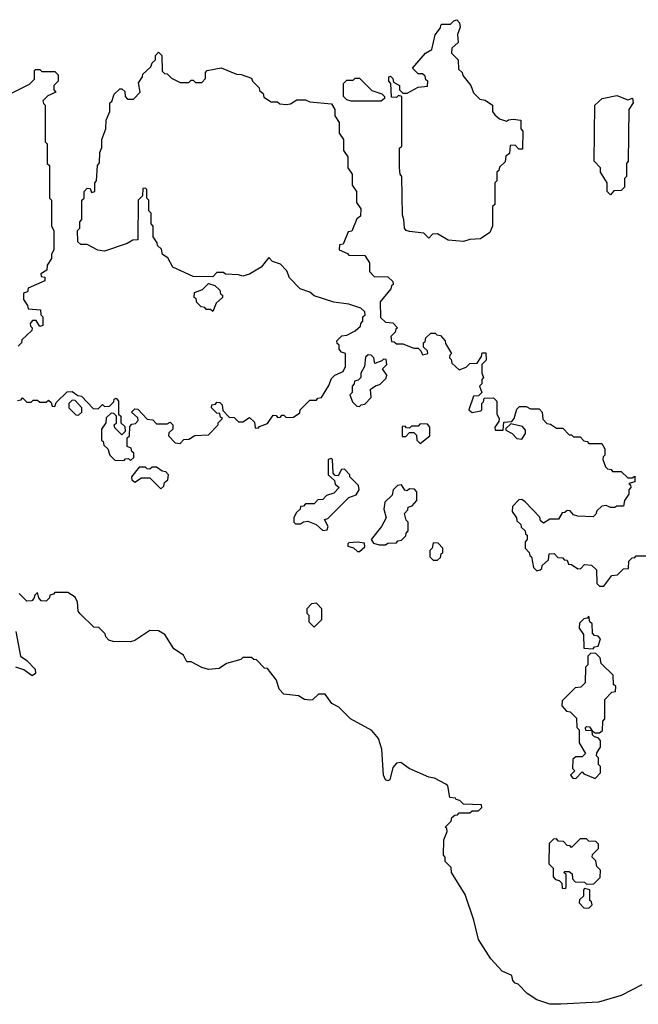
# Model space of a CAD drawing. Extents: x 2106670 to 2323771, y 35271 to 224896.
# Tile 218 of 256: x 2275352 to 2278214, y 60115 to 64670. Entities that reach past the tile are written whole.
import ezdxf

# ---------------------------------------------------------------- set-up
doc = ezdxf.new("R2010")
doc.units = 0

msp = doc.modelspace()

# ---------------------------------------------------------------- linework, layer by layer
at = {"layer": '0CON20XD'}
for points in [[(2277405, 63643.8), (2277335, 63650), (2277285, 63680), (2277261.7, 63678.3), (2277245, 63660), (2277221.7, 63681.7), (2277155, 63690), (2277140, 63695), (2277132.5, 63705), (2277130, 63745), (2277122.5, 63765), (2277120, 63945), (2277112.5, 63955), (2277110, 63985), (2277110, 64075), (2277120, 64085), (2277120, 64315), (2277105, 64320), (2277095, 64310), (2277071.7, 64311.7), (2277070, 64375), (2277060, 64385), (2277060, 64405), (2277068.3, 64408.3), (2277078.3, 64398.3), (2277081.7, 64381.7), (2277110, 64365), (2277110, 64345), (2277125, 64330), (2277145, 64330), (2277195, 64357.5), (2277238.3, 64361.7), (2277240, 64385), (2277231.7, 64391.7), (2277228.3, 64408.3), (2277215, 64420), (2277195, 64420), (2277170, 64445), (2277230, 64515), (2277258.3, 64531.7), (2277275, 64600), (2277298.3, 64631.7), (2277300, 64645), (2277305, 64650), (2277345, 64650), (2277360, 64665), (2277375, 64670), (2277387.5, 64655), (2277390, 64635), (2277378.3, 64601.7), (2277380, 64565), (2277351.7, 64538.3), (2277350, 64515), (2277380, 64485), (2277381.7, 64441.7), (2277400, 64425), (2277401.7, 64411.7), (2277440, 64365), (2277451.7, 64331.7), (2277481.7, 64301.7), (2277505, 64297.5), (2277540, 64275), (2277540, 64245), (2277550, 64230), (2277571.7, 64211.7), (2277605, 64200), (2277613, 64207), (2277635, 64210), (2277670, 64205), (2277670, 64165), (2277680, 64155), (2277678.3, 64071.7), (2277661.7, 64071.7), (2277645, 64090), (2277621.7, 64088.3), (2277618.3, 64051.7), (2277601.7, 64038.3), (2277598.3, 64011.7), (2277571.7, 63988.3), (2277568.3, 63971.7), (2277560, 63965), (2277560, 63925), (2277550, 63915), (2277550, 63815), (2277540, 63805), (2277540, 63715), (2277527.5, 63685), (2277483.9, 63656.1), (2277435, 63653.3), (2277405, 63643.8)], [(2275341.7, 62908.3), (2275358.3, 62911.7), (2275365, 62920), (2275385, 62900), (2275405, 62900), (2275415, 62910), (2275435, 62910), (2275445, 62900), (2275475, 62900), (2275485, 62910), (2275498.3, 62898.3), (2275501.7, 62881.7), (2275515, 62880), (2275521.7, 62898.3), (2275571.7, 62948.3), (2275595, 62950), (2275621.7, 62931.7), (2275638.3, 62928.3), (2275691.7, 62871.7), (2275715, 62870), (2275735, 62890), (2275745, 62880), (2275768.3, 62881.7), (2275788.3, 62901.7), (2275790, 62915), (2275798.3, 62918.3), (2275810, 62905), (2275810, 62845), (2275820, 62835), (2275820, 62805), (2275838.3, 62788.3), (2275840, 62765), (2275825, 62750), (2275791.7, 62781.7), (2275790, 62795), (2275800, 62805), (2275800, 62835), (2275788.3, 62848.3), (2275775, 62850), (2275751.7, 62828.3), (2275750, 62805), (2275730, 62775), (2275730, 62725), (2275738.3, 62718.3), (2275741.7, 62701.7), (2275760, 62685), (2275770, 62655), (2275791.7, 62631.7), (2275835, 62630), (2275841.7, 62638.3), (2275855, 62640), (2275865, 62630), (2275880, 62645), (2275880, 62665), (2275871.7, 62671.7), (2275868.3, 62688.3), (2275850, 62695), (2275850, 62735), (2275860, 62745), (2275861.7, 62788.3), (2275871.7, 62798.3), (2275888.3, 62801.7), (2275900, 62815), (2275898.3, 62828.3), (2275870, 62855), (2275885, 62870), (2275898.3, 62868.3), (2275941.7, 62821.7), (2275968.3, 62818.3), (2275985, 62800), (2276035, 62800), (2276048.3, 62808.3), (2276060, 62795), (2276060, 62775), (2276041.7, 62758.3), (2276040, 62745), (2276071.7, 62711.7), (2276095, 62710), (2276111.7, 62728.3), (2276135, 62730), (2276163, 62747), (2276225, 62750), (2276270, 62795), (2276270, 62805), (2276290, 62825), (2276281.7, 62831.7), (2276278.3, 62848.3), (2276265, 62850), (2276240, 62875), (2276241.7, 62888.3), (2276258.3, 62891.7), (2276265, 62900), (2276278.3, 62898.3), (2276288.3, 62888.3), (2276291.7, 62861.7), (2276321.7, 62831.7), (2276345, 62830), (2276365, 62810), (2276385, 62810), (2276415, 62830), (2276438.3, 62808.3), (2276441.7, 62781.7), (2276455, 62780), (2276461.7, 62788.3), (2276498.3, 62801.7), (2276525, 62840), (2276538.3, 62838.3), (2276545, 62830), (2276558.3, 62831.7), (2276565, 62840), (2276575, 62840), (2276585, 62830), (2276618.3, 62831.7), (2276648.3, 62851.7), (2276650, 62865), (2276695, 62910), (2276725, 62910), (2276731.7, 62918.3), (2276748.3, 62921.7), (2276781.7, 62978.3), (2276795, 63010), (2276810, 63025), (2276848.3, 63041.7), (2276860, 63065), (2276860, 63125), (2276841.7, 63131.7), (2276830, 63145), (2276830, 63165), (2276821.7, 63171.7), (2276820, 63185), (2276843, 63207), (2276865, 63210), (2276905, 63230), (2276928.3, 63251.7), (2276930, 63265), (2276940, 63275), (2276940, 63295), (2276950, 63305), (2276948.3, 63318.3), (2276930, 63335), (2276875, 63353.3), (2276805, 63362.5), (2276715, 63392.5), (2276695, 63410), (2276650, 63425), (2276600, 63475), (2276588.3, 63508.3), (2276558.3, 63538.3), (2276521.7, 63551.7), (2276505, 63570), (2276470, 63525), (2276415, 63493.3), (2276385, 63483.3), (2276365, 63490), (2276305, 63492.5), (2276295, 63500), (2276265, 63500), (2276245, 63480), (2276155, 63482.5), (2276060, 63525), (2276038.3, 63568.3), (2276013, 63583), (2276008.3, 63608.3), (2275990, 63625), (2275988.3, 63638.3), (2275970, 63665), (2275970, 63715), (2275960, 63725), (2275960, 63775), (2275950, 63785), (2275950, 63835), (2275940, 63845), (2275940, 63885), (2275935, 63890), (2275921.7, 63888.3), (2275920, 63855), (2275900, 63835), (2275898.3, 63651.7), (2275875, 63650), (2275850, 63635), (2275745, 63598.8), (2275714.1, 63604.1), (2275665, 63630), (2275635, 63630), (2275621.7, 63641.7), (2275620, 63695), (2275630, 63705), (2275630, 63735), (2275640, 63745), (2275640, 63835), (2275650, 63845), (2275650, 63875), (2275665, 63890), (2275678.3, 63888.3), (2275685, 63870), (2275700, 63875), (2275700, 63915), (2275707.5, 63925), (2275712.5, 63995), (2275721.7, 64008.3), (2275722.5, 64055), (2275731.7, 64078.3), (2275732.5, 64115), (2275750, 64165), (2275752.5, 64205), (2275770, 64245), (2275770, 64285), (2275778.3, 64291.7), (2275790, 64325), (2275815, 64350), (2275825, 64350), (2275838.3, 64338.3), (2275840, 64315), (2275851.7, 64301.7), (2275878.3, 64301.7), (2275910, 64335), (2275902.5, 64377.5), (2275920, 64405), (2275921.7, 64418.3), (2275958.3, 64451.7), (2275965, 64470), (2275980, 64485), (2275980, 64505), (2275995, 64520), (2276010, 64505), (2276011.7, 64431.7), (2276021.7, 64421.7), (2276035, 64420), (2276055, 64400), (2276095, 64380), (2276135, 64380), (2276145, 64390), (2276155, 64390), (2276165, 64380), (2276195, 64380), (2276211.7, 64398.3), (2276212.5, 64425), (2276220, 64435), (2276285, 64446.7), (2276355, 64417.5), (2276376.4, 64416.4), (2276425, 64400), (2276430, 64385), (2276460, 64355), (2276461.7, 64341.7), (2276478.3, 64328.3), (2276481.7, 64311.7), (2276515, 64290), (2276545, 64290), (2276555, 64280), (2276585, 64277.5), (2276605, 64280), (2276635, 64300), (2276675, 64300), (2276695, 64290), (2276795, 64280), (2276810, 64255), (2276810, 64225), (2276830, 64195), (2276830, 64145), (2276850, 64115), (2276850, 64065), (2276870, 64035), (2276870, 63985), (2276890, 63955), (2276890, 63905), (2276910, 63875), (2276910, 63825), (2276930, 63795), (2276928.3, 63761.7), (2276911.7, 63748.3), (2276888.3, 63691.7), (2276871.7, 63688.3), (2276848.3, 63631.7), (2276831.7, 63628.3), (2276830, 63605), (2276868.3, 63588.3), (2276875, 63580), (2276948.3, 63578.3), (2276970, 63545), (2276970, 63505), (2276991.7, 63481.7), (2277055, 63480), (2277078.3, 63458.3), (2277080, 63445), (2277071.7, 63438.3), (2277070, 63425), (2277020, 63365), (2277021.7, 63291.7), (2277045, 63270), (2277078.3, 63268.3), (2277100, 63245), (2277091.7, 63238.3), (2277090, 63225), (2277070, 63205), (2277071.7, 63181.7), (2277085, 63180), (2277095, 63170), (2277125, 63170), (2277175, 63150), (2277195, 63150), (2277208.3, 63138.3), (2277215, 63120), (2277240, 63125), (2277238.3, 63138.3), (2277220, 63155), (2277220, 63175), (2277228.3, 63181.7), (2277231.7, 63198.3), (2277255, 63220), (2277275, 63220), (2277281.7, 63211.7), (2277298.3, 63208.3), (2277320, 63185), (2277321.7, 63171.7), (2277350, 63125), (2277341.7, 63118.3), (2277340, 63105), (2277348.3, 63098.3), (2277351.7, 63081.7), (2277385, 63050), (2277418.3, 63061.7), (2277435, 63080), (2277468.3, 63081.7), (2277488.3, 63111.7), (2277491.7, 63128.3), (2277508.3, 63128.3), (2277510, 63095), (2277490, 63075), (2277490, 63035), (2277497.5, 63015), (2277490, 63005), (2277490, 62985), (2277480, 62975), (2277490, 62945), (2277475, 62930), (2277451.7, 62928.3), (2277430, 62865), (2277445, 62852.5), (2277485, 62860), (2277490, 62865), (2277490, 62895), (2277498.3, 62901.7), (2277501.7, 62918.3), (2277545, 62920), (2277560, 62905), (2277560, 62845), (2277570, 62825), (2277568.3, 62811.7), (2277550, 62785), (2277551.7, 62771.7), (2277588.3, 62771.7), (2277591.7, 62808.3), (2277628.3, 62811.7), (2277640, 62825), (2277651.7, 62868.3), (2277665, 62880), (2277695, 62880), (2277715, 62870), (2277755, 62870), (2277770, 62855), (2277771.7, 62821.7), (2277791.7, 62801.7), (2277808.3, 62798.3), (2277835, 62780), (2277865, 62780), (2277895, 62750), (2277905, 62750), (2277915, 62740), (2277945, 62740), (2277961.7, 62721.7), (2277978.3, 62718.3), (2277985, 62710), (2278045, 62710), (2278060, 62685), (2278060, 62655), (2278051.7, 62648.3), (2278050, 62635), (2278061.7, 62601.7), (2278071.7, 62591.7), (2278088.3, 62588.3), (2278095, 62580), (2278135, 62580), (2278165, 62550), (2278185, 62550), (2278198.3, 62558.3), (2278198.3, 62531.7), (2278170, 62525), (2278178.3, 62518.3), (2278180, 62505), (2278170, 62495), (2278170, 62475), (2278150, 62445), (2278145, 62420), (2278115, 62420), (2278105, 62412.5), (2278085, 62412.5), (2278065, 62422.5), (2278045, 62420), (2278021.7, 62398.3), (2278018.3, 62381.7), (2278005, 62370), (2277935, 62372.5), (2277915, 62380), (2277898.3, 62398.3), (2277885, 62400), (2277875, 62390), (2277861.7, 62388.3), (2277845, 62360), (2277805, 62360), (2277775, 62340), (2277761.7, 62351.7), (2277758.3, 62368.3), (2277690, 62440), (2277675, 62450), (2277661.7, 62448.3), (2277631.7, 62418.3), (2277630, 62395), (2277650, 62365), (2277651.7, 62351.7), (2277670, 62335), (2277671.7, 62321.7), (2277690, 62305), (2277691.7, 62291.7), (2277700, 62285), (2277700, 62265), (2277690, 62255), (2277690, 62225), (2277710, 62205), (2277711.7, 62191.7), (2277720, 62185), (2277730, 62135), (2277745, 62120), (2277760, 62125)], [(2275315, 64330), (2275398.3, 64371.7), (2275405, 64380), (2275420, 64395), (2275420, 64435), (2275425, 64440), (2275445, 64440), (2275455, 64430), (2275515, 64430), (2275530, 64415), (2275530, 64385), (2275510, 64365), (2275510, 64345), (2275520, 64335), (2275481.7, 64318.3), (2275460, 64295), (2275461.7, 64281.7), (2275470, 64275), (2275470, 64105), (2275480, 64095), (2275480, 64005), (2275490, 63995), (2275490, 63845), (2275500, 63835), (2275500, 63715), (2275510, 63695), (2275510, 63605), (2275500, 63585), (2275500, 63565), (2275480, 63535), (2275478.3, 63511.7), (2275450, 63495), (2275451.7, 63481.7), (2275468.3, 63478.3), (2275468.3, 63461.7), (2275391.7, 63428.3), (2275388.3, 63411.7), (2275370, 63405), (2275370, 63375), (2275388.3, 63348.3), (2275391.7, 63331.7), (2275448.3, 63328.3), (2275450, 63305), (2275460, 63295), (2275460, 63255), (2275445, 63250), (2275428.3, 63278.3), (2275411.7, 63278.3), (2275400, 63265), (2275401.7, 63251.7), (2275410, 63245), (2275408.3, 63231.7), (2275361.7, 63188.3), (2275360, 63175), (2275345, 63160)], [(2277025, 64292.5), (2276885, 64292.5), (2276865, 64300), (2276850, 64315), (2276850, 64375), (2276865, 64390), (2276895, 64390), (2276905, 64400), (2276925, 64400), (2276981.7, 64341.7), (2277027, 64327), (2277040, 64315), (2277040, 64305), (2277025, 64292.5)], [(2278085, 63860), (2278070, 63875), (2278070, 63915), (2278040, 63965), (2278040, 63985), (2278010, 64015), (2278013.3, 64275), (2278047.5, 64305), (2278115, 64318.8), (2278165, 64300), (2278186.7, 64306.7), (2278190, 64285), (2278170, 64255), (2278167.5, 64015), (2278160, 64005), (2278160, 63945), (2278150, 63935), (2278150, 63895), (2278135, 63880), (2278101.7, 63878.3), (2278085, 63860)], [(2276245, 63320), (2276235, 63330), (2276215, 63330), (2276208.3, 63338.3), (2276191.7, 63341.7), (2276171.7, 63361.7), (2276168.3, 63378.3), (2276160, 63385), (2276161.7, 63408.3), (2276198.3, 63421.7), (2276225, 63450), (2276255, 63440), (2276278.3, 63418.3), (2276281.7, 63401.7), (2276290, 63395), (2276290, 63385), (2276261.7, 63358.3), (2276245, 63320)], [(2276925, 62880), (2276931.7, 62888.3), (2276948.3, 62891.7), (2276978.3, 62921.7), (2276975, 62960), (2277001.7, 62978.3), (2277018.3, 62981.7), (2277048.3, 63011.7), (2277050, 63025), (2277030, 63055), (2277050, 63075), (2277048.3, 63098.3), (2277035, 63100), (2277028.3, 63091.7), (2276995, 63080), (2276990, 63105), (2276978.3, 63118.3), (2276965, 63120), (2276951.7, 63108.3), (2276947.5, 63065), (2276930, 63035), (2276930, 63015), (2276918.3, 63001.7), (2276901.7, 62998.3), (2276900, 62985), (2276890, 62975), (2276890, 62945), (2276880, 62935), (2276891.7, 62901.7), (2276911.7, 62881.7), (2276925, 62880)], [(2275625, 62840), (2275640, 62855), (2275640, 62875), (2275608.3, 62908.3), (2275595, 62910), (2275580, 62895), (2275580, 62875), (2275611.7, 62841.7), (2275625, 62840)], [(2277205, 62710), (2277250, 62745), (2277250, 62785), (2277238.3, 62798.3), (2277205, 62800), (2277195, 62790), (2277165, 62790), (2277155, 62780), (2277141.7, 62781.7), (2277135, 62790), (2277121.7, 62788.3), (2277121.7, 62741.7), (2277138.3, 62741.7), (2277155, 62760), (2277175, 62760), (2277188.3, 62748.3), (2277190, 62725), (2277205, 62710)], [(2277675, 62730), (2277692.5, 62755), (2277691.7, 62771.7), (2277678.3, 62788.3), (2277625, 62800), (2277601.7, 62778.3), (2277601.7, 62771.7), (2277630, 62755), (2277651.7, 62731.7), (2277675, 62730)], [(2276755, 62307.5), (2276775, 62310), (2276780, 62325), (2276761.7, 62358.3), (2276778.3, 62361.7), (2276875, 62460), (2276908.3, 62471.7), (2276922.5, 62495), (2276920, 62515), (2276880, 62555), (2276880, 62565), (2276855, 62590), (2276841.7, 62588.3), (2276825, 62560), (2276811.7, 62561.7), (2276801.7, 62571.7), (2276800, 62635), (2276795, 62640), (2276780, 62635), (2276780, 62565), (2276808.3, 62538.3), (2276811.7, 62521.7), (2276830, 62505), (2276805, 62480), (2276771.7, 62468.3), (2276755, 62450), (2276731.7, 62448.3), (2276715, 62430), (2276675, 62430), (2276665, 62420), (2276651.7, 62418.3), (2276650, 62405), (2276631.7, 62388.3), (2276620, 62365), (2276620, 62345), (2276628.3, 62338.3), (2276651.7, 62338.3), (2276665, 62347.5), (2276685, 62350), (2276723.9, 62333.9), (2276755, 62307.5)], [(2276005, 62500), (2276018.3, 62511.7), (2276021.7, 62528.3), (2276038.3, 62541.7), (2276040, 62565), (2276028.3, 62578.3), (2276011.7, 62581.7), (2275985, 62600), (2275965, 62600), (2275955, 62590), (2275941.7, 62591.7), (2275935, 62600), (2275905, 62600), (2275870, 62555), (2275871.7, 62541.7), (2275885, 62530), (2275915, 62550), (2275955, 62550), (2276005, 62500)], [(2277045, 62240), (2277055, 62247.5), (2277095, 62250), (2277101.7, 62258.3), (2277118.3, 62261.7), (2277138.3, 62281.7), (2277140, 62295), (2277150, 62305), (2277150, 62345), (2277140, 62355), (2277132.5, 62385), (2277148.3, 62401.7), (2277150, 62415), (2277168.3, 62421.7), (2277190, 62445), (2277190, 62485), (2277178.3, 62498.3), (2277155, 62500), (2277145, 62490), (2277133.6, 62493.6), (2277118.3, 62518.3), (2277100, 62515), (2277080, 62495), (2277075, 62470), (2277041.7, 62438.3), (2277037.5, 62405), (2277047.5, 62365), (2277026.7, 62325), (2276977.5, 62265), (2276988.3, 62248.3), (2277015, 62240), (2277045, 62240)], [(2276925, 62210), (2276948.3, 62231.7), (2276947.5, 62247.5), (2276915, 62253.3), (2276875, 62250), (2276870, 62245), (2276870, 62235), (2276897, 62227), (2276915, 62210), (2276925, 62210)], [(2277285, 62170), (2277298.3, 62181.7), (2277301.7, 62198.3), (2277310, 62205), (2277310, 62225), (2277288.3, 62248.3), (2277265, 62250), (2277260, 62225), (2277250, 62215), (2277250, 62185), (2277265, 62170), (2277285, 62170)], [(2277760, 62125), (2277768.3, 62131.7), (2277770, 62145), (2277798.3, 62171.7), (2277801.7, 62198.3), (2277825, 62200), (2277841.7, 62181.7), (2277865, 62180), (2277871.7, 62171.7), (2277885, 62170), (2277891.7, 62151.7), (2277905, 62150), (2277935, 62130), (2277948.3, 62131.7), (2277965, 62150), (2277997, 62147), (2278020, 62125), (2278021.7, 62061.7), (2278035, 62050), (2278055, 62050), (2278091.7, 62098.3), (2278118.3, 62101.7), (2278145, 62130), (2278168.3, 62131.7), (2278170, 62165), (2278185, 62180), (2278198.3, 62181.7), (2278205, 62190), (2278255, 62190)], [(2277855, 60114.8), (2277805, 60115.4), (2277744.2, 60135), (2277700, 60165), (2277658.3, 60208.3), (2277645, 60212.5), (2277633.3, 60225), (2277628.3, 60248.3), (2277585, 60268), (2277531.8, 60325), (2277474.5, 60415), (2277453.4, 60503.4), (2277413.5, 60623.5), (2277350, 60725), (2277348.3, 60748.3), (2277320, 60775), (2277320, 60795), (2277312.5, 60805), (2277313.8, 60875), (2277330, 60915), (2277328.3, 60928.3), (2277320, 60935), (2277348.3, 60961.7), (2277351.7, 60978.3), (2277365, 60990), (2277378.3, 60991.7), (2277385, 61000), (2277435, 61000), (2277445, 61010), (2277475, 61010), (2277490, 61025), (2277488.3, 61038.3), (2277405, 61040), (2277388.3, 61058.3), (2277371.7, 61061.7), (2277368.3, 61068.3), (2277341.7, 61071.7), (2277332.5, 61125), (2277323.6, 61133.6), (2277271.7, 61161.7), (2277245, 61166.2), (2277153.8, 61205), (2277115, 61234), (2277095, 61230), (2277079.1, 61210.9), (2277065, 61153.8), (2277055, 61148.8), (2277045, 61153.8), (2277036, 61175), (2277027.5, 61295), (2277012.9, 61345), (2276981.3, 61381.3), (2276882.5, 61435), (2276829.3, 61489.3), (2276796.7, 61506.7), (2276765, 61550), (2276735, 61550), (2276706.1, 61523.9), (2276695, 61522.5), (2276670, 61525), (2276641.7, 61541.7), (2276575, 61550), (2276553, 61573), (2276540, 61615), (2276498.3, 61668.3), (2276485, 61670), (2276448.3, 61708.3), (2276435, 61710), (2276425, 61720), (2276385, 61720), (2276375, 61710), (2276308.8, 61691.2), (2276275, 61668), (2276226.4, 61663.6), (2276195, 61672.5), (2276145, 61700), (2276125, 61700), (2276110, 61730), (2276065, 61760), (2276024, 61825), (2275995, 61843.3), (2275955, 61844.3), (2275885, 61798), (2275865, 61792), (2275785, 61793.8), (2275765, 61800), (2275750, 61815), (2275748.3, 61828.3), (2275718.3, 61858.3), (2275695, 61860), (2275631.7, 61921.7), (2275623, 61933), (2275620, 61975), (2275608.3, 61998.3), (2275575, 62020), (2275515, 62020), (2275508.3, 62011.7), (2275491.7, 62008.3), (2275490, 61995), (2275475, 61980), (2275451.7, 61981.7), (2275440, 61995), (2275435, 62020), (2275421.7, 62008.3), (2275418.3, 61991.7), (2275408.3, 61981.7), (2275385, 61980), (2275350, 62015)], [(2276715, 61860), (2276750, 61895), (2276750, 61945), (2276725, 61970), (2276701.7, 61968.3), (2276680, 61945), (2276680, 61925), (2276690, 61915), (2276690, 61885), (2276715, 61860)], [(2278005, 61760), (2278011.7, 61768.3), (2278028.3, 61771.7), (2278040, 61805), (2278028.3, 61818.3), (2278011.7, 61821.7), (2278001.7, 61831.7), (2278000, 61875), (2277990, 61885), (2277985, 61910), (2277978.3, 61901.7), (2277961.7, 61898.3), (2277941.7, 61878.3), (2277940, 61855), (2277960, 61825), (2277961.7, 61761.7), (2278005, 61760)], [(2275335, 61840), (2275356, 61726), (2275386, 61705), (2275423.3, 61665), (2275425.5, 61644.5), (2275410, 61635), (2275372.1, 61662.1), (2275335, 61674.5)], [(2278015, 61160), (2278040, 61185), (2278040, 61215), (2278030, 61225), (2278030, 61255), (2278020, 61265), (2278021.7, 61278.3), (2278040, 61305), (2278040, 61335), (2278028.3, 61348.3), (2278011.7, 61351.7), (2278001.7, 61361.7), (2278000, 61380), (2277971.7, 61381.7), (2277970, 61395), (2277975, 61400), (2277988.3, 61398.3), (2278000, 61380), (2278015, 61370), (2278035, 61370), (2278048.3, 61381.7), (2278050, 61425), (2278060, 61435), (2278060, 61525), (2278091.7, 61558.3), (2278108.3, 61561.7), (2278110, 61585), (2278100, 61595), (2278098.3, 61638.3), (2278041.7, 61691.7), (2278038.3, 61718.3), (2278018.3, 61738.3), (2277995, 61740), (2277980, 61725), (2277980, 61685), (2277970, 61675), (2277968.3, 61601.7), (2277948.3, 61581.7), (2277921.7, 61578.3), (2277861.7, 61518.3), (2277860, 61495), (2277881.7, 61471.7), (2277898.3, 61468.3), (2277928.3, 61438.3), (2277930, 61395), (2277940, 61385), (2277940, 61325), (2277970, 61275), (2277955, 61260), (2277925, 61260), (2277911.7, 61248.3), (2277910, 61205), (2277920, 61195), (2277900, 61175), (2277911.7, 61161.7), (2277925, 61160), (2277955, 61190), (2277961.7, 61181.7), (2278015, 61160)], [(2277875, 60650), (2277880, 60655), (2277880, 60715), (2277870, 60725), (2277875, 60730), (2277895, 60730), (2277908.3, 60718.3), (2277910, 60695), (2277921.7, 60681.7), (2277965, 60680), (2277975, 60670), (2278008.3, 60671.7), (2278038.3, 60701.7), (2278040, 60735), (2278021.7, 60751.7), (2278018.3, 60778.3), (2278000, 60795), (2278001.7, 60808.3), (2278030, 60835), (2278030, 60855), (2278018.3, 60868.3), (2277985, 60870), (2277975, 60880), (2277945, 60880), (2277905, 60840), (2277898.3, 60848.3), (2277885, 60850), (2277868.3, 60868.3), (2277845, 60870), (2277835, 60880), (2277821.7, 60878.3), (2277801.7, 60858.3), (2277800, 60765), (2277820, 60745), (2277820, 60705), (2277831.7, 60691.7), (2277848.3, 60688.3), (2277860, 60675), (2277861.7, 60651.7), (2277875, 60650)], [(2277985, 60560), (2278000, 60575), (2277998.3, 60588.3), (2277990, 60595), (2277990, 60645), (2277965, 60650), (2277960, 60645), (2277960, 60615), (2277941.7, 60598.3), (2277940, 60585), (2277961.7, 60561.7), (2277985, 60560)], [(2278230.8, 60205), (2278135, 60155.4), (2278030, 60125), (2277855, 60114.8)]]:
    msp.add_lwpolyline(points, dxfattribs=at)

doc.saveas('drawing.dxf')
